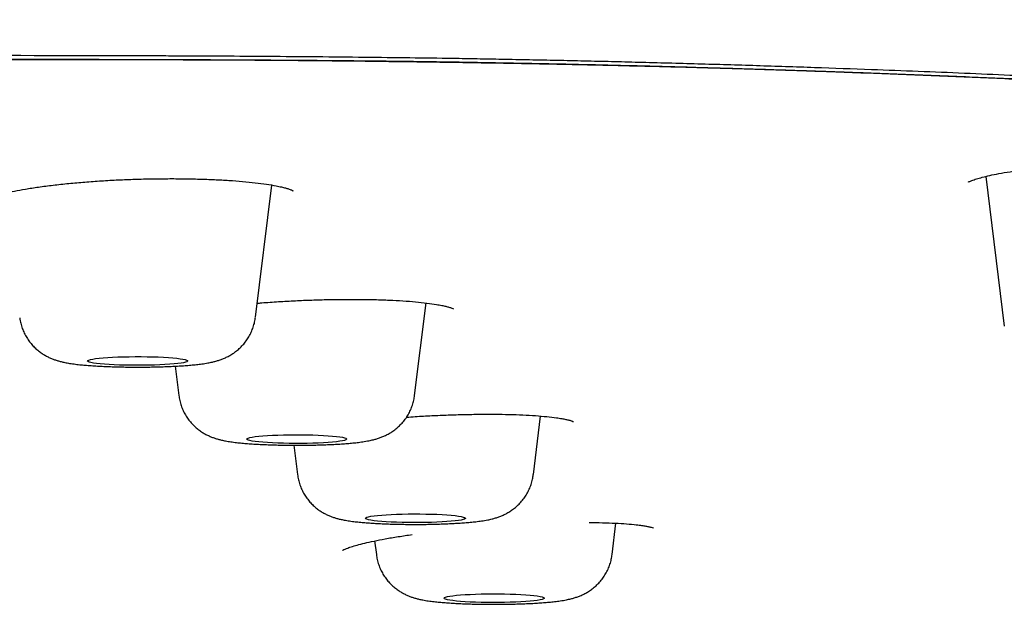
# Model space of a CAD drawing. Header units: millimetres. Extents: x 8 to 1894, y 12 to 2723.
# Tile 143 of 152: x 1218 to 1237, y 2651 to 2662. Entities that reach past the tile are written whole.
import ezdxf

# ---------------------------------------------------------------- set-up
doc = ezdxf.new("R2010")
doc.units = ezdxf.units.MM

msp = doc.modelspace()

# ---------------------------------------------------------------- linework, layer by layer
at = {"color": 7, "linetype": 'Continuous', "lineweight": 30}
for p, q in [((1236.998, 2659.306), (1237.367, 2656.313)), ((1222.389, 2656.487), (1222.715, 2659.132)), ((1225.573, 2654.924), (1225.801, 2656.774)), ((1220.785, 2655.51), (1220.857, 2654.924)), ((1227.948, 2653.341), (1228.092, 2654.512)), ((1223.16, 2653.929), (1223.232, 2653.341)), ((1229.523, 2651.742), (1229.6, 2652.369)), ((1224.774, 2652.015), (1224.808, 2651.742))]:
    msp.add_line(p, q, dxfattribs=at)
at = {"color": 7, "linetype": 'Continuous', "lineweight": 30, "flags": 128}
for points in [[(1219.032, 2655.613), (1219.037, 2655.623), (1219.056, 2655.633), (1219.089, 2655.643), (1219.135, 2655.653), (1219.193, 2655.662), (1219.263, 2655.67), (1219.344, 2655.678), (1219.435, 2655.684), (1219.534, 2655.69), (1219.64, 2655.694), (1219.752, 2655.698), (1219.867, 2655.7), (1219.985, 2655.701), (1220.104, 2655.701), (1220.221, 2655.7), (1220.336, 2655.697), (1220.447, 2655.694), (1220.551, 2655.689), (1220.649, 2655.683), (1220.737, 2655.676), (1220.816, 2655.668), (1220.884, 2655.66), (1220.94, 2655.651), (1220.983, 2655.641), (1221.013, 2655.631), (1221.029, 2655.621), (1221.031, 2655.611), (1221.019, 2655.6), (1220.993, 2655.59), (1220.953, 2655.58), (1220.901, 2655.571), (1220.837, 2655.563), (1220.761, 2655.555), (1220.675, 2655.547), (1220.58, 2655.541), (1220.477, 2655.536), (1220.368, 2655.532), (1220.254, 2655.529), (1220.137, 2655.528), (1220.019, 2655.527), (1219.901, 2655.528), (1219.784, 2655.53), (1219.671, 2655.533), (1219.564, 2655.537), (1219.462, 2655.543), (1219.369, 2655.549), (1219.285, 2655.556), (1219.212, 2655.564), (1219.15, 2655.573), (1219.1, 2655.583), (1219.064, 2655.592), (1219.041, 2655.602), (1219.032, 2655.613)], [(1222.215, 2654.052), (1222.222, 2654.062), (1222.243, 2654.072), (1222.278, 2654.082), (1222.325, 2654.092), (1222.386, 2654.1), (1222.458, 2654.109), (1222.54, 2654.116), (1222.632, 2654.123), (1222.732, 2654.128), (1222.839, 2654.132), (1222.952, 2654.136), (1223.067, 2654.138), (1223.185, 2654.139), (1223.304, 2654.139), (1223.421, 2654.137), (1223.535, 2654.134), (1223.645, 2654.13), (1223.749, 2654.125), (1223.845, 2654.119), (1223.933, 2654.112), (1224.01, 2654.105), (1224.076, 2654.096), (1224.13, 2654.087), (1224.172, 2654.077), (1224.199, 2654.067), (1224.213, 2654.057), (1224.213, 2654.047), (1224.199, 2654.036), (1224.172, 2654.026), (1224.13, 2654.017), (1224.076, 2654.007), (1224.01, 2653.999), (1223.933, 2653.991), (1223.845, 2653.984), (1223.749, 2653.978), (1223.645, 2653.973), (1223.535, 2653.969), (1223.421, 2653.966), (1223.304, 2653.965), (1223.185, 2653.965), (1223.067, 2653.966), (1222.952, 2653.968), (1222.839, 2653.971), (1222.732, 2653.975), (1222.632, 2653.981), (1222.54, 2653.987), (1222.458, 2653.995), (1222.386, 2654.003), (1222.325, 2654.012), (1222.278, 2654.021), (1222.243, 2654.031), (1222.222, 2654.041), (1222.215, 2654.052)], [(1224.59, 2652.468), (1224.597, 2652.478), (1224.618, 2652.489), (1224.653, 2652.498), (1224.7, 2652.508), (1224.761, 2652.517), (1224.832, 2652.525), (1224.915, 2652.532), (1225.007, 2652.539), (1225.107, 2652.544), (1225.214, 2652.549), (1225.326, 2652.552), (1225.442, 2652.554), (1225.56, 2652.555), (1225.679, 2652.555), (1225.796, 2652.553), (1225.91, 2652.551), (1226.02, 2652.547), (1226.124, 2652.542), (1226.22, 2652.536), (1226.307, 2652.529), (1226.385, 2652.521), (1226.451, 2652.512), (1226.505, 2652.503), (1226.546, 2652.493), (1226.574, 2652.483), (1226.588, 2652.473), (1226.588, 2652.463), (1226.574, 2652.453), (1226.546, 2652.443), (1226.505, 2652.433), (1226.451, 2652.424), (1226.385, 2652.415), (1226.307, 2652.407), (1226.22, 2652.4), (1226.124, 2652.394), (1226.02, 2652.389), (1225.91, 2652.385), (1225.796, 2652.383), (1225.679, 2652.381), (1225.56, 2652.381), (1225.442, 2652.382), (1225.326, 2652.384), (1225.214, 2652.387), (1225.107, 2652.392), (1225.007, 2652.397), (1224.915, 2652.404), (1224.832, 2652.411), (1224.761, 2652.419), (1224.7, 2652.428), (1224.653, 2652.438), (1224.618, 2652.448), (1224.597, 2652.458), (1224.59, 2652.468)], [(1226.165, 2650.87), (1226.172, 2650.88), (1226.193, 2650.89), (1226.228, 2650.9), (1226.276, 2650.91), (1226.336, 2650.918), (1226.408, 2650.927), (1226.49, 2650.934), (1226.582, 2650.941), (1226.683, 2650.946), (1226.79, 2650.95), (1226.902, 2650.954), (1227.018, 2650.956), (1227.136, 2650.957), (1227.254, 2650.957), (1227.371, 2650.955), (1227.486, 2650.952), (1227.596, 2650.948), (1227.699, 2650.943), (1227.796, 2650.937), (1227.883, 2650.93), (1227.96, 2650.923), (1228.027, 2650.914), (1228.081, 2650.905), (1228.122, 2650.895), (1228.15, 2650.885), (1228.164, 2650.875), (1228.164, 2650.865), (1228.15, 2650.854), (1228.122, 2650.844), (1228.081, 2650.835), (1228.027, 2650.825), (1227.96, 2650.817), (1227.883, 2650.809), (1227.796, 2650.802), (1227.699, 2650.796), (1227.596, 2650.791), (1227.486, 2650.787), (1227.371, 2650.784), (1227.254, 2650.783), (1227.136, 2650.783), (1227.018, 2650.784), (1226.902, 2650.786), (1226.79, 2650.789), (1226.683, 2650.793), (1226.582, 2650.799), (1226.49, 2650.805), (1226.408, 2650.813), (1226.336, 2650.821), (1226.276, 2650.83), (1226.228, 2650.839), (1226.193, 2650.849), (1226.172, 2650.859), (1226.165, 2650.87)]]:
    msp.add_lwpolyline(points, dxfattribs=at)
at = {"color": 7, "linetype": 'Continuous', "lineweight": 30}
for points, knots in [([(1219.909, 2664.352), (1219.967, 2664.352), (1220.124, 2664.351), (1220.292, 2664.351), (1220.413, 2664.351), (1220.446, 2664.351), (1220.479, 2664.351), (1220.512, 2664.35), (1220.545, 2664.35), (1220.578, 2664.35), (1220.607, 2664.35), (1220.646, 2664.35), (1220.707, 2664.35), (1220.797, 2664.349), (1220.914, 2664.348), (1221.055, 2664.347), (1221.237, 2664.345), (1221.463, 2664.343), (1221.738, 2664.34), (1222.052, 2664.337), (1222.404, 2664.334), (1222.812, 2664.329), (1223.28, 2664.324), (1223.811, 2664.317), (1224.389, 2664.31), (1225.014, 2664.301), (1225.682, 2664.29), (1226.391, 2664.278), (1227.141, 2664.264), (1227.934, 2664.249), (1228.725, 2664.232), (1229.509, 2664.214), (1230.282, 2664.195), (1231.084, 2664.175), (1231.914, 2664.152), (1232.771, 2664.127), (1233.638, 2664.1), (1234.512, 2664.071), (1235.391, 2664.041), (1236.292, 2664.008), (1237.213, 2663.972), (1238.174, 2663.933), (1239.172, 2663.89), (1240.208, 2663.842), (1241.261, 2663.791), (1242.33, 2663.736), (1243.411, 2663.678), (1244.457, 2663.618), (1245.467, 2663.557), (1246.439, 2663.495), (1247.3, 2663.437), (1248.052, 2663.385), (1248.67, 2663.34), (1249.091, 2663.309), (1249.321, 2663.291), (1249.385, 2663.286), (1249.448, 2663.281), (1249.512, 2663.277), (1249.575, 2663.272), (1249.639, 2663.267), (1250.031, 2663.236), (1250.737, 2663.18), (1251.733, 2663.097), (1252.687, 2663.012), (1253.602, 2662.927), (1254.477, 2662.841), (1255.313, 2662.755), (1256.117, 2662.668), (1256.889, 2662.58), (1257.627, 2662.491), (1258.25, 2662.412), (1258.769, 2662.344), (1259.091, 2662.3), (1259.303, 2662.271), (1259.411, 2662.255), (1259.518, 2662.24), (1259.624, 2662.225), (1259.728, 2662.21), (1260.056, 2662.162), (1260.59, 2662.081), (1261.298, 2661.965), (1261.963, 2661.847), (1262.582, 2661.726), (1263.153, 2661.604), (1263.655, 2661.486), (1264.092, 2661.371), (1264.471, 2661.26), (1264.851, 2661.136), (1265.108, 2661.042), (1265.269, 2660.979), (1265.319, 2660.959), (1265.368, 2660.94), (1265.416, 2660.92), (1265.463, 2660.9), (1265.642, 2660.826), (1265.931, 2660.696), (1266.309, 2660.51), (1266.659, 2660.326), (1266.987, 2660.143), (1267.303, 2659.961), (1267.669, 2659.746), (1268.075, 2659.499), (1268.505, 2659.22), (1268.886, 2658.953), (1269.225, 2658.699), (1269.526, 2658.457), (1269.805, 2658.219), (1269.972, 2658.061), (1270.054, 2657.984)], [0, 0, 0, 0, 0.0017988, 0.0048434, 0.0051839, 0.0055242, 0.0058642, 0.006204, 0.0065435, 0.0068828, 0.0072218, 0.0074535, 0.0080929, 0.0090825, 0.0102561, 0.0117063, 0.0134331, 0.0158702, 0.0187054, 0.0219387, 0.0255699, 0.0295991, 0.0345846, 0.0400702, 0.0460569, 0.052546, 0.0595381, 0.0668952, 0.0747379, 0.0830663, 0.0918803, 0.0997395, 0.1079479, 0.1165051, 0.1254105, 0.1346637, 0.1442651, 0.1536373, 0.1633204, 0.1733149, 0.183622, 0.1942426, 0.2058509, 0.2178144, 0.2301313, 0.2427988, 0.2558136, 0.2691717, 0.2812073, 0.2935018, 0.3060551, 0.3144831, 0.3230257, 0.3306384, 0.3314985, 0.3323598, 0.3332221, 0.3340856, 0.3349503, 0.3358161, 0.336683, 0.3510252, 0.3651651, 0.3791057, 0.3928453, 0.4063809, 0.4197099, 0.43283, 0.4460805, 0.4591077, 0.4719145, 0.4802481, 0.4884879, 0.4906305, 0.4927668, 0.4948968, 0.4970204, 0.4991377, 0.5012486, 0.5170297, 0.5327378, 0.5483718, 0.5639251, 0.5793927, 0.5947712, 0.6082295, 0.6216197, 0.6349472, 0.6524473, 0.6547313, 0.6570135, 0.6592938, 0.6615723, 0.6638488, 0.6661235, 0.6875835, 0.7089063, 0.7300975, 0.7511653, 0.7721156, 0.7929481, 0.8254252, 0.8575545, 0.8893399, 0.9174765, 0.9454216, 0.9731464, 1, 1, 1, 1]), ([(1269.53, 2652.747), (1269.528, 2652.819), (1269.524, 2652.961), (1269.495, 2653.175), (1269.45, 2653.386), (1269.388, 2653.595), (1269.312, 2653.799), (1269.224, 2653.999), (1269.123, 2654.195), (1269.011, 2654.388), (1268.887, 2654.578), (1268.753, 2654.764), (1268.609, 2654.947), (1268.456, 2655.126), (1268.331, 2655.261), (1268.241, 2655.354), (1268.191, 2655.404), (1268.139, 2655.454), (1268.086, 2655.505), (1268.029, 2655.559), (1267.939, 2655.642), (1267.815, 2655.753), (1267.632, 2655.91), (1267.418, 2656.085), (1267.168, 2656.277), (1266.908, 2656.467), (1266.638, 2656.653), (1266.44, 2656.782), (1266.326, 2656.855), (1266.298, 2656.872), (1266.27, 2656.89), (1266.242, 2656.908), (1266.211, 2656.926), (1266.178, 2656.947), (1266.141, 2656.97), (1266.057, 2657.022), (1265.926, 2657.102), (1265.749, 2657.208), (1265.568, 2657.317), (1265.381, 2657.427), (1265.188, 2657.538), (1264.999, 2657.646), (1264.812, 2657.749), (1264.628, 2657.849), (1264.454, 2657.941), (1264.289, 2658.026), (1264.133, 2658.104), (1263.996, 2658.17), (1263.878, 2658.226), (1263.782, 2658.271), (1263.715, 2658.301), (1263.678, 2658.317), (1263.667, 2658.322), (1263.655, 2658.327), (1263.644, 2658.332), (1263.632, 2658.337), (1263.551, 2658.373), (1263.395, 2658.439), (1263.156, 2658.533), (1262.908, 2658.624), (1262.651, 2658.711), (1262.403, 2658.789), (1262.168, 2658.858), (1261.946, 2658.919), (1261.718, 2658.978), (1261.471, 2659.038), (1261.131, 2659.115), (1260.684, 2659.21), (1260.118, 2659.32), (1259.51, 2659.428), (1258.86, 2659.536), (1258.156, 2659.644), (1257.401, 2659.753), (1256.595, 2659.861), (1255.755, 2659.967), (1254.883, 2660.069), (1253.977, 2660.169), (1253.055, 2660.264), (1252.12, 2660.355), (1251.174, 2660.443), (1250.199, 2660.528), (1249.194, 2660.612), (1248.14, 2660.695), (1247.037, 2660.777), (1245.884, 2660.859), (1244.704, 2660.937), (1243.498, 2661.013), (1242.265, 2661.086), (1241.143, 2661.148), (1240.141, 2661.201), (1239.266, 2661.244), (1238.379, 2661.287), (1237.48, 2661.327), (1236.569, 2661.367), (1235.646, 2661.404), (1234.648, 2661.442), (1233.571, 2661.481), (1232.413, 2661.519), (1231.239, 2661.554), (1230.269, 2661.58), (1229.51, 2661.599), (1228.967, 2661.612), (1228.421, 2661.624), (1227.871, 2661.635), (1227.338, 2661.645), (1226.829, 2661.655), (1226.215, 2661.665), (1225.464, 2661.675), (1224.556, 2661.686), (1223.61, 2661.696), (1222.667, 2661.703), (1221.73, 2661.709), (1221.05, 2661.712), (1220.599, 2661.714), (1220.385, 2661.715), (1220.169, 2661.715), (1219.952, 2661.716), (1219.734, 2661.716), (1219.514, 2661.717), (1217.95, 2661.72), (1215.031, 2661.727), (1210.743, 2661.743), (1206.417, 2661.762), (1202.054, 2661.784), (1197.682, 2661.808), (1193.302, 2661.834), (1188.915, 2661.86), (1184.497, 2661.885), (1180.048, 2661.909), (1175.568, 2661.931), (1171.058, 2661.95), (1166.517, 2661.966), (1162.793, 2661.978), (1159.892, 2661.987), (1157.824, 2661.993), (1155.77, 2661.998), (1153.736, 2662.003), (1151.726, 2662.008), (1149.723, 2662.013), (1146.419, 2662.02), (1141.823, 2662.028), (1135.946, 2662.038), (1131.673, 2662.044), (1128.994, 2662.048), (1127.898, 2662.049), (1126.802, 2662.051), (1125.708, 2662.052), (1124.615, 2662.053), (1123.549, 2662.055), (1121.906, 2662.056), (1119.669, 2662.059), (1116.883, 2662.061), (1114.137, 2662.063), (1111.435, 2662.065), (1108.69, 2662.066), (1105.901, 2662.067), (1103.087, 2662.068), (1100.247, 2662.069), (1097.383, 2662.07), (1094.477, 2662.07), (1092.526, 2662.07), (1091.543, 2662.07)], [0, 0, 0, 0, 0.009695, 0.019246, 0.028652, 0.037915, 0.047033, 0.055848, 0.064525, 0.073062, 0.081461, 0.08972, 0.097841, 0.105822, 0.113666, 0.11594, 0.118203, 0.120454, 0.122694, 0.125015, 0.127664, 0.133863, 0.139999, 0.148763, 0.157398, 0.165906, 0.174287, 0.182425, 0.183217, 0.184009, 0.184799, 0.185589, 0.186377, 0.187325, 0.188375, 0.189418, 0.194305, 0.199056, 0.20367, 0.208749, 0.213653, 0.21838, 0.22293, 0.227304, 0.2315, 0.235046, 0.238455, 0.241726, 0.24381, 0.245834, 0.247566, 0.247789, 0.248011, 0.248233, 0.248454, 0.248674, 0.248894, 0.253205, 0.257389, 0.261449, 0.265384, 0.269196, 0.272105, 0.27494, 0.277701, 0.280466, 0.283486, 0.288907, 0.294368, 0.299871, 0.305421, 0.31102, 0.316967, 0.322863, 0.328717, 0.334538, 0.340335, 0.346117, 0.35156, 0.357001, 0.362445, 0.367898, 0.373364, 0.379164, 0.384953, 0.390737, 0.396521, 0.40231, 0.408107, 0.412019, 0.415939, 0.419868, 0.423807, 0.427758, 0.431723, 0.435704, 0.440517, 0.44535, 0.450207, 0.455091, 0.457294, 0.459503, 0.461719, 0.463942, 0.466173, 0.468162, 0.470086, 0.473562, 0.477177, 0.480934, 0.484834, 0.488385, 0.49205, 0.492888, 0.493732, 0.494582, 0.495437, 0.496299, 0.497166, 0.498039, 0.514778, 0.531669, 0.548705, 0.565883, 0.583198, 0.600333, 0.617593, 0.634974, 0.652473, 0.670086, 0.687814, 0.705656, 0.723615, 0.731716, 0.739841, 0.74799, 0.755923, 0.763806, 0.771672, 0.779522, 0.802735, 0.825807, 0.84874, 0.853049, 0.857353, 0.861652, 0.865947, 0.870236, 0.874519, 0.878497, 0.889576, 0.90086, 0.911295, 0.921899, 0.932671, 0.943612, 0.954722, 0.965798, 0.977036, 0.988437, 1, 1, 1, 1]), ([(1091.543, 2661.913), (1093.161, 2661.913), (1096.381, 2661.913), (1101.187, 2661.912), (1105.945, 2661.91), (1110.655, 2661.908), (1115.29, 2661.905), (1119.85, 2661.902), (1124.335, 2661.899), (1128.774, 2661.896), (1133.195, 2661.894), (1137.598, 2661.891), (1141.983, 2661.888), (1146.319, 2661.885), (1150.607, 2661.881), (1154.848, 2661.876), (1159.041, 2661.87), (1161.985, 2661.863), (1163.705, 2661.859), (1164.219, 2661.858), (1164.745, 2661.857), (1165.273, 2661.855), (1165.804, 2661.854), (1166.582, 2661.852), (1167.611, 2661.849), (1168.847, 2661.845), (1170.05, 2661.842), (1171.215, 2661.838), (1172.376, 2661.834), (1174.506, 2661.827), (1177.591, 2661.816), (1181.478, 2661.8), (1185.183, 2661.782), (1188.706, 2661.765), (1192.192, 2661.748), (1195.641, 2661.731), (1199.052, 2661.715), (1202.424, 2661.699), (1205.759, 2661.685), (1208.924, 2661.673), (1211.924, 2661.663), (1214.649, 2661.656), (1216.777, 2661.651), (1218.007, 2661.649), (1218.461, 2661.648), (1218.602, 2661.648), (1218.743, 2661.648), (1218.883, 2661.648), (1219.024, 2661.647), (1219.66, 2661.647), (1220.779, 2661.644), (1222.365, 2661.634), (1223.913, 2661.621), (1225.423, 2661.603), (1226.896, 2661.581), (1228.276, 2661.556), (1229.566, 2661.528), (1230.771, 2661.499), (1231.676, 2661.474), (1232.292, 2661.456), (1232.631, 2661.445), (1232.968, 2661.435), (1233.301, 2661.424), (1233.633, 2661.413), (1233.962, 2661.402), (1234.289, 2661.39), (1234.969, 2661.365), (1235.994, 2661.326), (1237.35, 2661.269), (1238.678, 2661.208), (1239.981, 2661.144), (1241.257, 2661.076), (1242.483, 2661.007), (1243.66, 2660.936), (1244.79, 2660.864), (1245.897, 2660.789), (1246.98, 2660.712), (1248.057, 2660.631), (1249.124, 2660.546), (1250.178, 2660.457), (1251.2, 2660.366), (1252.191, 2660.272), (1253.151, 2660.175), (1254.062, 2660.078), (1254.925, 2659.979), (1255.741, 2659.881), (1256.523, 2659.78), (1257.268, 2659.678), (1257.95, 2659.578), (1258.572, 2659.48), (1259.14, 2659.385), (1259.677, 2659.288), (1260.121, 2659.202), (1260.479, 2659.128), (1260.755, 2659.068), (1261.009, 2659.009), (1261.248, 2658.95), (1261.5, 2658.885), (1261.762, 2658.811), (1262.033, 2658.73), (1262.294, 2658.645), (1262.535, 2658.561), (1262.758, 2658.478), (1262.956, 2658.399), (1263.088, 2658.343), (1263.16, 2658.312), (1263.182, 2658.302), (1263.205, 2658.292), (1263.227, 2658.282), (1263.249, 2658.272), (1263.338, 2658.232), (1263.491, 2658.16), (1263.707, 2658.056), (1263.922, 2657.948), (1264.137, 2657.836), (1264.352, 2657.72), (1264.567, 2657.6), (1264.781, 2657.477), (1264.974, 2657.363), (1265.146, 2657.259), (1265.297, 2657.166), (1265.448, 2657.071), (1265.6, 2656.974), (1265.733, 2656.887), (1265.848, 2656.812), (1265.944, 2656.748), (1266.036, 2656.686), (1266.126, 2656.625), (1266.212, 2656.566), (1266.361, 2656.462), (1266.567, 2656.314), (1266.822, 2656.12), (1267.063, 2655.925), (1267.29, 2655.731), (1267.5, 2655.538), (1267.695, 2655.347), (1267.866, 2655.167), (1268.017, 2654.996), (1268.148, 2654.835), (1268.269, 2654.675), (1268.38, 2654.514), (1268.484, 2654.351), (1268.58, 2654.184), (1268.667, 2654.014), (1268.747, 2653.839), (1268.819, 2653.657), (1268.881, 2653.47), (1268.931, 2653.28), (1268.967, 2653.087), (1268.992, 2652.892), (1268.995, 2652.761), (1268.996, 2652.695)], [0, 0, 0, 0, 0.019097, 0.038006, 0.056729, 0.075263, 0.09361, 0.111445, 0.129098, 0.146569, 0.163856, 0.181307, 0.198567, 0.215639, 0.232525, 0.249226, 0.265742, 0.282078, 0.284014, 0.286077, 0.288149, 0.290232, 0.292325, 0.294429, 0.299427, 0.304483, 0.309046, 0.313654, 0.31825, 0.322779, 0.33884, 0.354728, 0.368766, 0.382663, 0.396416, 0.410024, 0.423485, 0.436799, 0.449962, 0.462973, 0.474296, 0.485498, 0.495256, 0.499519, 0.500076, 0.500632, 0.501189, 0.501745, 0.5023, 0.502856, 0.509282, 0.51557, 0.521727, 0.527759, 0.533671, 0.53947, 0.544484, 0.549419, 0.554278, 0.555696, 0.557107, 0.558513, 0.559912, 0.561306, 0.562694, 0.564076, 0.565452, 0.571364, 0.577245, 0.583101, 0.588937, 0.594758, 0.600568, 0.606041, 0.611514, 0.616989, 0.622473, 0.627968, 0.633749, 0.639531, 0.645319, 0.651119, 0.656939, 0.662786, 0.66833, 0.673913, 0.679481, 0.685027, 0.690563, 0.695468, 0.700365, 0.705258, 0.710148, 0.713222, 0.716162, 0.718907, 0.721679, 0.724516, 0.728153, 0.731894, 0.735739, 0.73969, 0.743254, 0.746902, 0.750182, 0.750616, 0.751051, 0.751488, 0.751926, 0.752364, 0.752804, 0.757205, 0.761777, 0.766518, 0.771429, 0.77651, 0.781761, 0.78718, 0.792768, 0.796802, 0.80092, 0.805121, 0.809405, 0.813784, 0.816667, 0.819491, 0.822257, 0.824965, 0.827614, 0.830197, 0.838873, 0.847556, 0.856248, 0.86495, 0.873663, 0.882165, 0.890517, 0.89777, 0.904974, 0.91196, 0.919052, 0.926283, 0.933651, 0.941157, 0.9488, 0.956955, 0.965262, 0.973719, 0.982328, 0.991088, 1, 1, 1, 1]), ([(1091.543, 2661.913), (1094.215, 2661.913), (1099.559, 2661.913), (1107.575, 2661.913), (1115.591, 2661.911), (1123.605, 2661.909), (1131.571, 2661.905), (1139.487, 2661.898), (1147.355, 2661.889), (1155.221, 2661.878), (1163.138, 2661.862), (1171.105, 2661.839), (1179.124, 2661.811), (1187.14, 2661.776), (1195.153, 2661.735), (1203.164, 2661.698), (1211.167, 2661.661), (1217, 2661.651), (1220.657, 2661.645), (1222.142, 2661.638), (1223.622, 2661.628), (1225.095, 2661.614), (1226.557, 2661.594), (1227.978, 2661.568), (1229.357, 2661.538), (1230.695, 2661.504), (1232.019, 2661.466), (1233.329, 2661.424), (1234.652, 2661.378), (1235.987, 2661.326), (1237.333, 2661.269), (1238.661, 2661.208), (1239.969, 2661.144), (1241.253, 2661.076), (1242.487, 2661.006), (1243.671, 2660.935), (1244.805, 2660.863), (1245.913, 2660.788), (1246.995, 2660.711), (1248.073, 2660.63), (1249.145, 2660.544), (1250.209, 2660.455), (1251.242, 2660.362), (1252.243, 2660.267), (1253.208, 2660.17), (1254.118, 2660.072), (1254.973, 2659.974), (1255.776, 2659.877), (1256.544, 2659.778), (1257.277, 2659.676), (1257.954, 2659.576), (1258.581, 2659.478), (1259.161, 2659.38), (1259.711, 2659.281), (1260.23, 2659.18), (1260.716, 2659.078), (1261.167, 2658.973), (1261.594, 2658.864), (1261.991, 2658.748), (1262.36, 2658.628), (1262.694, 2658.506), (1262.999, 2658.383), (1263.335, 2658.235), (1263.696, 2658.062), (1264.075, 2657.863), (1264.431, 2657.664), (1264.772, 2657.467), (1265.141, 2657.25), (1265.53, 2657.014), (1265.93, 2656.759), (1266.346, 2656.476), (1266.768, 2656.164), (1267.185, 2655.824), (1267.561, 2655.483), (1267.896, 2655.139), (1268.189, 2654.791), (1268.438, 2654.44), (1268.642, 2654.088), (1268.8, 2653.737), (1268.913, 2653.388), (1268.983, 2653.04), (1268.992, 2652.81), (1268.996, 2652.695)], [0, 0, 0, 0, 0.03154, 0.06308, 0.094619, 0.126158, 0.157697, 0.188673, 0.219649, 0.250626, 0.281603, 0.31321, 0.344818, 0.376428, 0.408038, 0.439649, 0.471258, 0.502868, 0.508741, 0.514621, 0.5205, 0.526373, 0.532235, 0.538085, 0.543584, 0.54907, 0.554549, 0.560026, 0.565505, 0.57133, 0.577176, 0.583035, 0.588899, 0.594762, 0.600615, 0.606115, 0.611604, 0.617084, 0.622562, 0.628041, 0.633867, 0.639713, 0.645571, 0.651435, 0.657298, 0.663152, 0.668653, 0.674142, 0.679622, 0.6851, 0.690579, 0.695571, 0.70058, 0.705598, 0.710621, 0.715643, 0.72066, 0.725663, 0.731141, 0.7366, 0.742046, 0.747484, 0.752918, 0.761589, 0.770258, 0.778926, 0.787595, 0.796265, 0.807618, 0.818974, 0.830333, 0.845553, 0.860782, 0.876021, 0.891263, 0.90681, 0.922352, 0.937889, 0.953422, 0.968951, 0.984477, 1, 1, 1, 1]), ([(1091.543, 2661.902), (1091.85, 2661.902), (1092.448, 2661.902), (1093.318, 2661.902), (1094.136, 2661.902), (1094.902, 2661.902), (1095.613, 2661.902), (1096.268, 2661.902), (1096.87, 2661.902), (1097.421, 2661.902), (1097.907, 2661.902), (1098.331, 2661.902), (1098.706, 2661.902), (1099.064, 2661.902), (1099.419, 2661.902), (1099.777, 2661.902), (1100.136, 2661.902), (1100.498, 2661.902), (1101.178, 2661.902), (1102.183, 2661.902), (1103.512, 2661.902), (1104.848, 2661.902), (1107.328, 2661.902), (1110.954, 2661.902), (1116.974, 2661.901), (1124.242, 2661.899), (1132.455, 2661.894), (1140.362, 2661.888), (1147.964, 2661.88), (1155.564, 2661.869), (1162.891, 2661.855), (1169.944, 2661.836), (1176.724, 2661.814), (1183.502, 2661.787), (1190.278, 2661.755), (1197.051, 2661.722), (1203.822, 2661.691), (1210.589, 2661.662), (1215.579, 2661.649), (1218.792, 2661.645), (1220.228, 2661.643), (1221.662, 2661.638), (1223.095, 2661.63), (1224.523, 2661.618), (1225.918, 2661.601), (1227.275, 2661.579), (1228.595, 2661.553), (1229.905, 2661.522), (1231.202, 2661.488), (1232.512, 2661.449), (1233.834, 2661.405), (1235.168, 2661.356), (1236.485, 2661.303), (1237.787, 2661.246), (1239.071, 2661.186), (1240.309, 2661.124), (1241.503, 2661.06), (1242.651, 2660.994), (1243.775, 2660.926), (1244.876, 2660.855), (1245.974, 2660.781), (1247.067, 2660.703), (1248.154, 2660.62), (1249.213, 2660.535), (1250.244, 2660.448), (1251.244, 2660.358), (1252.195, 2660.267), (1253.096, 2660.176), (1253.947, 2660.085), (1254.766, 2659.993), (1255.551, 2659.898), (1256.351, 2659.796), (1257.157, 2659.686), (1257.962, 2659.567), (1258.618, 2659.462), (1259.143, 2659.372), (1259.559, 2659.297), (1259.964, 2659.219), (1260.332, 2659.144), (1260.665, 2659.072), (1260.958, 2659.004), (1261.228, 2658.937), (1261.47, 2658.873), (1261.662, 2658.818), (1261.813, 2658.773), (1261.931, 2658.737), (1262.039, 2658.702), (1262.139, 2658.669), (1262.233, 2658.637), (1262.326, 2658.604), (1262.423, 2658.568), (1262.527, 2658.529), (1262.637, 2658.486), (1262.751, 2658.44), (1262.867, 2658.391), (1263.034, 2658.318), (1263.239, 2658.224), (1263.489, 2658.102), (1263.732, 2657.976), (1263.973, 2657.846), (1264.157, 2657.742), (1264.292, 2657.665), (1264.382, 2657.613), (1264.467, 2657.563), (1264.549, 2657.516), (1264.628, 2657.469), (1264.708, 2657.423), (1264.8, 2657.368), (1264.907, 2657.304), (1265.029, 2657.231), (1265.153, 2657.155), (1265.31, 2657.058), (1265.493, 2656.943), (1265.698, 2656.81), (1265.892, 2656.679), (1266.079, 2656.548), (1266.233, 2656.436), (1266.357, 2656.343), (1266.456, 2656.268), (1266.554, 2656.191), (1266.642, 2656.121), (1266.72, 2656.058), (1266.785, 2656.003), (1266.845, 2655.952), (1266.902, 2655.904), (1266.957, 2655.855), (1267.014, 2655.805), (1267.073, 2655.751), (1267.135, 2655.695), (1267.197, 2655.636), (1267.26, 2655.576), (1267.337, 2655.5), (1267.429, 2655.407), (1267.532, 2655.297), (1267.612, 2655.207), (1267.673, 2655.137), (1267.714, 2655.087), (1267.756, 2655.037), (1267.796, 2654.987), (1267.833, 2654.939), (1267.867, 2654.894), (1267.895, 2654.856), (1267.918, 2654.824), (1267.937, 2654.798), (1267.955, 2654.773), (1267.972, 2654.749), (1267.99, 2654.722), (1268.01, 2654.693), (1268.033, 2654.659), (1268.057, 2654.621), (1268.084, 2654.579), (1268.112, 2654.534), (1268.139, 2654.489), (1268.173, 2654.43), (1268.213, 2654.358), (1268.252, 2654.283), (1268.284, 2654.217), (1268.31, 2654.161), (1268.333, 2654.109), (1268.354, 2654.059), (1268.374, 2654.011), (1268.393, 2653.962), (1268.412, 2653.91), (1268.427, 2653.866), (1268.439, 2653.83), (1268.447, 2653.802), (1268.456, 2653.774), (1268.465, 2653.744), (1268.474, 2653.711), (1268.483, 2653.676), (1268.493, 2653.637), (1268.502, 2653.596), (1268.511, 2653.552), (1268.52, 2653.505), (1268.528, 2653.457), (1268.536, 2653.407), (1268.542, 2653.355), (1268.548, 2653.302), (1268.552, 2653.26), (1268.553, 2653.237), (1268.553, 2653.232)], [0, 0, 0, 0, 0.003656, 0.007107, 0.010352, 0.013391, 0.016225, 0.018807, 0.021192, 0.023378, 0.025366, 0.026973, 0.028424, 0.029826, 0.031235, 0.032654, 0.03408, 0.035514, 0.036957, 0.042175, 0.04747, 0.052768, 0.058066, 0.076988, 0.095911, 0.129701, 0.163493, 0.193665, 0.223838, 0.25401, 0.284181, 0.311119, 0.338058, 0.364996, 0.391934, 0.418873, 0.445812, 0.472748, 0.49969, 0.505404, 0.511122, 0.516848, 0.522577, 0.528307, 0.534036, 0.539436, 0.544829, 0.550217, 0.5556, 0.560979, 0.566685, 0.572394, 0.578116, 0.583848, 0.589588, 0.59533, 0.600739, 0.606143, 0.611535, 0.616921, 0.622302, 0.628007, 0.633714, 0.639431, 0.64516, 0.650897, 0.656638, 0.662048, 0.667455, 0.672849, 0.678236, 0.683617, 0.690005, 0.696395, 0.702799, 0.706582, 0.710399, 0.714328, 0.718367, 0.721678, 0.725049, 0.728309, 0.731381, 0.734267, 0.736056, 0.737767, 0.739398, 0.740951, 0.742425, 0.743893, 0.745539, 0.747345, 0.749312, 0.751439, 0.753723, 0.756039, 0.761399, 0.76662, 0.772658, 0.778558, 0.784337, 0.786751, 0.789075, 0.791308, 0.79345, 0.795501, 0.797562, 0.799723, 0.802859, 0.806185, 0.809685, 0.813184, 0.819424, 0.82551, 0.831545, 0.837579, 0.843657, 0.847093, 0.850603, 0.854185, 0.857813, 0.860524, 0.863072, 0.865456, 0.867678, 0.869917, 0.872293, 0.874822, 0.877503, 0.880323, 0.883166, 0.886007, 0.891207, 0.896415, 0.90177, 0.90412, 0.906502, 0.908917, 0.911364, 0.913712, 0.915871, 0.917841, 0.919257, 0.920555, 0.921737, 0.922932, 0.924255, 0.925705, 0.927283, 0.929226, 0.931332, 0.93358, 0.935818, 0.938019, 0.942233, 0.946304, 0.949122, 0.95182, 0.95437, 0.956773, 0.959029, 0.961368, 0.963854, 0.966489, 0.967784, 0.969111, 0.970472, 0.971891, 0.973462, 0.975302, 0.977323, 0.979524, 0.981905, 0.984466, 0.987207, 0.989956, 0.992865, 0.995934, 0.999164, 1, 1, 1, 1]), ([(1236.648, 2659.193), (1236.648, 2659.193), (1236.647, 2659.191), (1236.662, 2659.2), (1236.716, 2659.224), (1236.808, 2659.256), (1236.925, 2659.289), (1237.074, 2659.325), (1237.259, 2659.363), (1237.481, 2659.401), (1237.741, 2659.438), (1238.028, 2659.474), (1238.235, 2659.494), (1238.336, 2659.504)], [0, 0, 0, 0, 0.003638, 0.082622, 0.164768, 0.251146, 0.343226, 0.441024, 0.544538, 0.653809, 0.768879, 0.88706, 1, 1, 1, 1]), ([(1216.97, 2658.828), (1216.97, 2658.828), (1216.969, 2658.826), (1216.983, 2658.835), (1217.036, 2658.861), (1217.125, 2658.896), (1217.239, 2658.933), (1217.387, 2658.972), (1217.57, 2659.013), (1217.791, 2659.054), (1218.05, 2659.094), (1218.34, 2659.132), (1218.651, 2659.166), (1218.975, 2659.194), (1219.307, 2659.218), (1219.643, 2659.237), (1219.98, 2659.25), (1220.313, 2659.258), (1220.639, 2659.261), (1220.959, 2659.26), (1221.27, 2659.253), (1221.573, 2659.242), (1221.863, 2659.226), (1222.137, 2659.206), (1222.389, 2659.181), (1222.614, 2659.151), (1222.785, 2659.121), (1222.907, 2659.095), (1222.988, 2659.075), (1223.057, 2659.054), (1223.107, 2659.036), (1223.139, 2659.02), (1223.141, 2659.02), (1223.142, 2659.02)], [0, 0, 0, 0, 0.001375, 0.028412, 0.056521, 0.086081, 0.117607, 0.151107, 0.186577, 0.22403, 0.263477, 0.303998, 0.344121, 0.383795, 0.422975, 0.461629, 0.499744, 0.53734, 0.57445, 0.611312, 0.648598, 0.686354, 0.72458, 0.76329, 0.802524, 0.842081, 0.881785, 0.906545, 0.928895, 0.948851, 0.97432, 0.994499, 1, 1, 1, 1]), ([(1222.424, 2656.769), (1222.455, 2656.772), (1222.594, 2656.784), (1222.85, 2656.801), (1223.186, 2656.82), (1223.519, 2656.834), (1223.845, 2656.843), (1224.165, 2656.847), (1224.477, 2656.847), (1224.78, 2656.842), (1225.07, 2656.832), (1225.344, 2656.817), (1225.596, 2656.798), (1225.821, 2656.773), (1225.993, 2656.748), (1226.115, 2656.726), (1226.196, 2656.708), (1226.266, 2656.689), (1226.316, 2656.673), (1226.348, 2656.658), (1226.35, 2656.658), (1226.35, 2656.658)], [0, 0, 0, 0, 0.018363, 0.083929, 0.148579, 0.212344, 0.275285, 0.337803, 0.401043, 0.465083, 0.529922, 0.595586, 0.66214, 0.729246, 0.796615, 0.838767, 0.877018, 0.911391, 0.955717, 0.991476, 1, 1, 1, 1]), ([(1217.676, 2656.479), (1217.677, 2656.468), (1217.679, 2656.448), (1217.683, 2656.428), (1217.685, 2656.419)], [0, 0, 0, 0, 0.536097, 1, 1, 1, 1]), ([(1217.685, 2656.419), (1217.692, 2656.385), (1217.708, 2656.316), (1217.744, 2656.217), (1217.789, 2656.125), (1217.841, 2656.039), (1217.901, 2655.961), (1217.965, 2655.891), (1218.033, 2655.829), (1218.103, 2655.775), (1218.173, 2655.73), (1218.243, 2655.693), (1218.31, 2655.663), (1218.375, 2655.638), (1218.439, 2655.617), (1218.507, 2655.599), (1218.585, 2655.582), (1218.679, 2655.565), (1218.786, 2655.55), (1218.899, 2655.537), (1219.014, 2655.527), (1219.134, 2655.518), (1219.26, 2655.51), (1219.39, 2655.504), (1219.522, 2655.499), (1219.656, 2655.496), (1219.793, 2655.493), (1219.931, 2655.492), (1220.07, 2655.491), (1220.208, 2655.492), (1220.345, 2655.494), (1220.48, 2655.497), (1220.611, 2655.502), (1220.74, 2655.507), (1220.864, 2655.514), (1220.984, 2655.522), (1221.099, 2655.531), (1221.212, 2655.542), (1221.325, 2655.556), (1221.429, 2655.572), (1221.52, 2655.59), (1221.595, 2655.609), (1221.665, 2655.63), (1221.735, 2655.655), (1221.806, 2655.686), (1221.881, 2655.725), (1221.956, 2655.772), (1222.032, 2655.829), (1222.104, 2655.896), (1222.172, 2655.972), (1222.233, 2656.055), (1222.286, 2656.145), (1222.329, 2656.241), (1222.362, 2656.341), (1222.382, 2656.423), (1222.386, 2656.473), (1222.388, 2656.486)], [0, 0, 0, 0, 0.016668, 0.033143, 0.049273, 0.06507, 0.080529, 0.095639, 0.110368, 0.12467, 0.138494, 0.151843, 0.164875, 0.177972, 0.191586, 0.206538, 0.224203, 0.247444, 0.275626, 0.300026, 0.32283, 0.346769, 0.369718, 0.392088, 0.414105, 0.435894, 0.457537, 0.479091, 0.500599, 0.5221, 0.54362, 0.565193, 0.586864, 0.608686, 0.630734, 0.653119, 0.676021, 0.699763, 0.725004, 0.753449, 0.77505, 0.79134, 0.806452, 0.820688, 0.834773, 0.849028, 0.86384, 0.879235, 0.895067, 0.911182, 0.927475, 0.943881, 0.960357, 0.976878, 0.99343, 1, 1, 1, 1]), ([(1220.858, 2654.924), (1220.863, 2654.891), (1220.873, 2654.822), (1220.902, 2654.721), (1220.941, 2654.624), (1220.988, 2654.534), (1221.043, 2654.45), (1221.104, 2654.375), (1221.17, 2654.307), (1221.239, 2654.248), (1221.309, 2654.197), (1221.379, 2654.155), (1221.448, 2654.12), (1221.514, 2654.092), (1221.579, 2654.068), (1221.644, 2654.048), (1221.714, 2654.031), (1221.798, 2654.013), (1221.896, 2653.997), (1222.006, 2653.983), (1222.117, 2653.971), (1222.232, 2653.962), (1222.353, 2653.953), (1222.48, 2653.946), (1222.61, 2653.94), (1222.743, 2653.936), (1222.878, 2653.932), (1223.015, 2653.93), (1223.153, 2653.929), (1223.292, 2653.929), (1223.43, 2653.93), (1223.566, 2653.932), (1223.7, 2653.936), (1223.831, 2653.941), (1223.958, 2653.946), (1224.081, 2653.953), (1224.2, 2653.962), (1224.314, 2653.971), (1224.427, 2653.983), (1224.542, 2653.998), (1224.647, 2654.016), (1224.739, 2654.036), (1224.814, 2654.057), (1224.884, 2654.079), (1224.955, 2654.107), (1225.028, 2654.142), (1225.103, 2654.185), (1225.178, 2654.238), (1225.253, 2654.3), (1225.323, 2654.371), (1225.388, 2654.451), (1225.444, 2654.538), (1225.493, 2654.631), (1225.531, 2654.729), (1225.558, 2654.827), (1225.567, 2654.893), (1225.572, 2654.923)], [0, 0, 0, 0, 0.015852, 0.032387, 0.048575, 0.064429, 0.079952, 0.095139, 0.109972, 0.124416, 0.138419, 0.15194, 0.165021, 0.177883, 0.190955, 0.204744, 0.220218, 0.239043, 0.265089, 0.29103, 0.314584, 0.336816, 0.360155, 0.38267, 0.404691, 0.426403, 0.447915, 0.469301, 0.490611, 0.511888, 0.533166, 0.554471, 0.57584, 0.597319, 0.618965, 0.640862, 0.663133, 0.685986, 0.709805, 0.735418, 0.765168, 0.785993, 0.801448, 0.815858, 0.829798, 0.843753, 0.858119, 0.873083, 0.888559, 0.904384, 0.92043, 0.936615, 0.952888, 0.969216, 0.985581, 1, 1, 1, 1]), ([(1225.411, 2654.49), (1225.469, 2654.494), (1225.638, 2654.506), (1225.917, 2654.521), (1226.244, 2654.535), (1226.563, 2654.544), (1226.875, 2654.549), (1227.178, 2654.549), (1227.468, 2654.545), (1227.742, 2654.536), (1227.995, 2654.521), (1228.22, 2654.502), (1228.392, 2654.482), (1228.515, 2654.462), (1228.596, 2654.446), (1228.667, 2654.43), (1228.718, 2654.416), (1228.75, 2654.402), (1228.751, 2654.402), (1228.751, 2654.403)], [0, 0, 0, 0, 0.037911, 0.109634, 0.180425, 0.25074, 0.321868, 0.393899, 0.466835, 0.540704, 0.615577, 0.691078, 0.766893, 0.814522, 0.858019, 0.897405, 0.948819, 0.991154, 1, 1, 1, 1]), ([(1223.233, 2653.341), (1223.238, 2653.307), (1223.248, 2653.238), (1223.277, 2653.137), (1223.316, 2653.04), (1223.363, 2652.95), (1223.418, 2652.867), (1223.479, 2652.791), (1223.545, 2652.723), (1223.614, 2652.664), (1223.684, 2652.614), (1223.754, 2652.571), (1223.823, 2652.536), (1223.889, 2652.508), (1223.954, 2652.485), (1224.019, 2652.465), (1224.089, 2652.447), (1224.173, 2652.43), (1224.271, 2652.413), (1224.38, 2652.399), (1224.492, 2652.388), (1224.607, 2652.378), (1224.728, 2652.369), (1224.855, 2652.362), (1224.985, 2652.356), (1225.117, 2652.352), (1225.253, 2652.348), (1225.39, 2652.346), (1225.528, 2652.345), (1225.667, 2652.345), (1225.805, 2652.346), (1225.941, 2652.349), (1226.075, 2652.352), (1226.206, 2652.357), (1226.333, 2652.363), (1226.456, 2652.37), (1226.575, 2652.378), (1226.689, 2652.388), (1226.802, 2652.4), (1226.917, 2652.414), (1227.022, 2652.432), (1227.114, 2652.452), (1227.189, 2652.473), (1227.259, 2652.496), (1227.329, 2652.524), (1227.402, 2652.559), (1227.477, 2652.602), (1227.553, 2652.654), (1227.628, 2652.716), (1227.698, 2652.788), (1227.763, 2652.867), (1227.819, 2652.954), (1227.867, 2653.047), (1227.905, 2653.146), (1227.933, 2653.243), (1227.942, 2653.309), (1227.946, 2653.34)], [0, 0, 0, 0, 0.015852, 0.032387, 0.048575, 0.064429, 0.079952, 0.095139, 0.109972, 0.124416, 0.138419, 0.15194, 0.165021, 0.177883, 0.190955, 0.204744, 0.220218, 0.239043, 0.265089, 0.29103, 0.314584, 0.336816, 0.360155, 0.38267, 0.404691, 0.426403, 0.447915, 0.469301, 0.490611, 0.511888, 0.533166, 0.554471, 0.57584, 0.597319, 0.618965, 0.640862, 0.663133, 0.685986, 0.709805, 0.735418, 0.765168, 0.785993, 0.801448, 0.815858, 0.829798, 0.843753, 0.858119, 0.873083, 0.888559, 0.904384, 0.92043, 0.936615, 0.952888, 0.969216, 0.985581, 1, 1, 1, 1]), ([(1229.061, 2652.383), (1229.153, 2652.382), (1229.339, 2652.38), (1229.59, 2652.371), (1229.817, 2652.357), (1229.989, 2652.341), (1230.113, 2652.325), (1230.196, 2652.311), (1230.268, 2652.297), (1230.321, 2652.284), (1230.351, 2652.273), (1230.353, 2652.273), (1230.353, 2652.273)], [0, 0, 0, 0, 0.136447, 0.275359, 0.415449, 0.55616, 0.645062, 0.726972, 0.801923, 0.901359, 0.985423, 1, 1, 1, 1]), ([(1224.133, 2651.83), (1224.133, 2651.83), (1224.133, 2651.829), (1224.151, 2651.839), (1224.21, 2651.864), (1224.304, 2651.897), (1224.423, 2651.933), (1224.575, 2651.972), (1224.761, 2652.014), (1224.985, 2652.057), (1225.239, 2652.101), (1225.43, 2652.129), (1225.523, 2652.142)], [0, 0, 0, 0, 0.016748, 0.105426, 0.197722, 0.294765, 0.398177, 0.507975, 0.624153, 0.746754, 0.875825, 1, 1, 1, 1]), ([(1224.808, 2651.742), (1224.813, 2651.709), (1224.823, 2651.64), (1224.853, 2651.539), (1224.891, 2651.442), (1224.939, 2651.352), (1224.994, 2651.268), (1225.055, 2651.193), (1225.12, 2651.125), (1225.189, 2651.066), (1225.26, 2651.015), (1225.33, 2650.973), (1225.398, 2650.938), (1225.465, 2650.91), (1225.529, 2650.886), (1225.594, 2650.866), (1225.664, 2650.849), (1225.748, 2650.831), (1225.846, 2650.815), (1225.956, 2650.801), (1226.068, 2650.789), (1226.183, 2650.78), (1226.303, 2650.771), (1226.43, 2650.764), (1226.56, 2650.758), (1226.693, 2650.754), (1226.828, 2650.75), (1226.965, 2650.748), (1227.104, 2650.747), (1227.242, 2650.747), (1227.38, 2650.748), (1227.517, 2650.75), (1227.651, 2650.754), (1227.782, 2650.759), (1227.909, 2650.764), (1228.032, 2650.771), (1228.15, 2650.78), (1228.265, 2650.789), (1228.377, 2650.801), (1228.492, 2650.816), (1228.597, 2650.834), (1228.69, 2650.854), (1228.765, 2650.875), (1228.834, 2650.897), (1228.905, 2650.925), (1228.978, 2650.96), (1229.053, 2651.003), (1229.129, 2651.056), (1229.203, 2651.118), (1229.274, 2651.189), (1229.338, 2651.269), (1229.395, 2651.356), (1229.443, 2651.449), (1229.481, 2651.547), (1229.509, 2651.645), (1229.518, 2651.711), (1229.522, 2651.741)], [0, 0, 0, 0, 0.015852, 0.032387, 0.048575, 0.064429, 0.079952, 0.095139, 0.109972, 0.124416, 0.138419, 0.15194, 0.165021, 0.177883, 0.190955, 0.204744, 0.220218, 0.239043, 0.265089, 0.29103, 0.314584, 0.336816, 0.360155, 0.38267, 0.404691, 0.426403, 0.447915, 0.469301, 0.490611, 0.511888, 0.533166, 0.554471, 0.57584, 0.597319, 0.618965, 0.640862, 0.663133, 0.685986, 0.709805, 0.735418, 0.765168, 0.785993, 0.801448, 0.815858, 0.829798, 0.843753, 0.858119, 0.873083, 0.888559, 0.904384, 0.92043, 0.936615, 0.952888, 0.969216, 0.985581, 1, 1, 1, 1])]:
    msp.add_open_spline(points, degree=3, knots=knots, dxfattribs=at)

doc.saveas('drawing.dxf')
